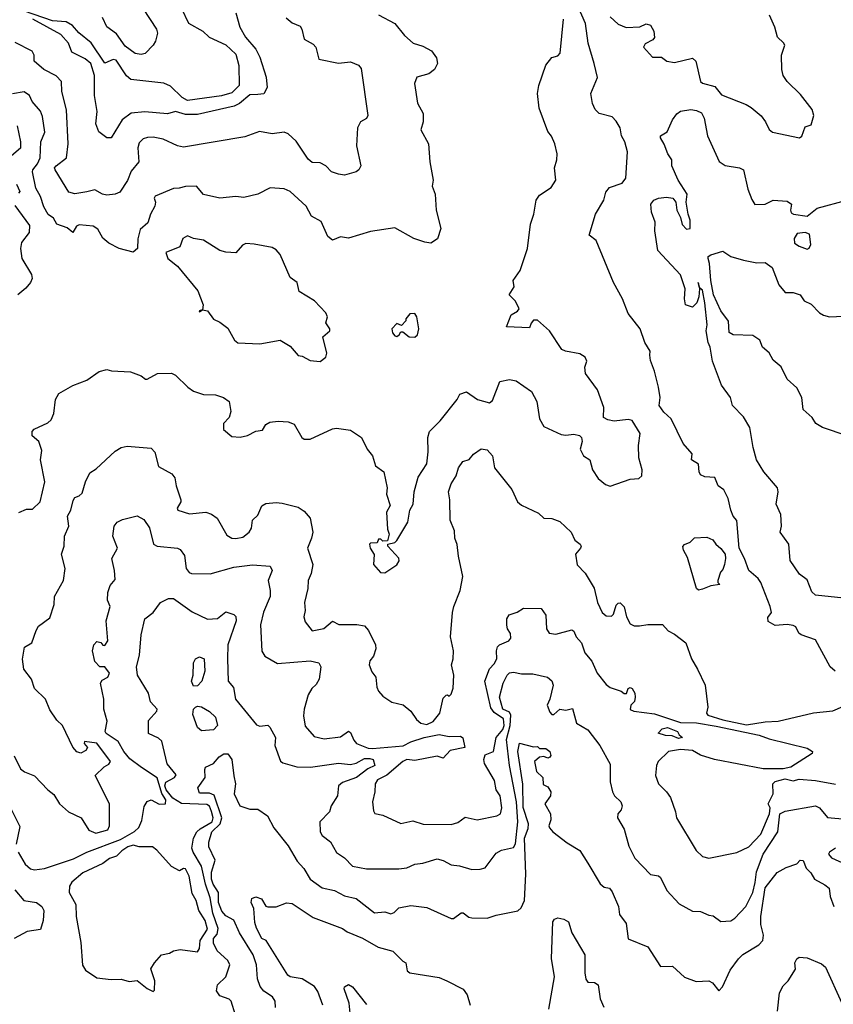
# Model space of a CAD drawing. Extents: x 1552294 to 1694791, y 811929 to 917222.
# Tile 198 of 256: x 1629641 to 1633684, y 853879 to 858772. Entities that reach past the tile are written whole.
import ezdxf

# ---------------------------------------------------------------- set-up
doc = ezdxf.new("R2010")
doc.units = 0

msp = doc.modelspace()

# ---------------------------------------------------------------- linework, layer by layer
at = {"layer": '0CON10XD'}
for points in [[(1630445, 858826.9), (1630480, 858755), (1630551.4, 858715), (1630582.5, 858685), (1630666.2, 858646.2), (1630715, 858600.6), (1630730, 858545), (1630731.9, 858445), (1630695, 858408.3), (1630643.4, 858393.4), (1630475, 858371.1), (1630448.4, 858385), (1630390.9, 858440.9), (1630357.1, 858457.1), (1630193.5, 858475), (1630172.1, 858492.1), (1630120.7, 858570.7), (1630105, 858573.3), (1630065, 858556.2), (1629997, 858657), (1629935, 858706.7), (1629903.4, 858743.4), (1629872, 858762), (1629805, 858765.9), (1629665, 858814.8)], [(1630255, 858825.6), (1630321.5, 858725), (1630325.4, 858704.6), (1630316.5, 858665), (1630305.3, 858644.7), (1630265, 858603.5), (1630245, 858598.2), (1630215, 858604), (1630165, 858639.6), (1630121.8, 858701.8), (1630075, 858736.1), (1630053.2, 858783.2)], [(1633693.9, 855533.9), (1633668.6, 855555), (1633595, 855689.2), (1633525, 855714.2), (1633513.7, 855723.7), (1633497.5, 855755), (1633485, 855762), (1633455, 855766.7), (1633395, 855761.6), (1633361, 855781), (1633359.7, 855800.3), (1633376.9, 855825), (1633371.1, 855855), (1633324.5, 855975), (1633311.1, 855995), (1633264.8, 856034.8), (1633243.7, 856095), (1633216.4, 856145), (1633205, 856283.3), (1633187.1, 856305), (1633174.4, 856334.4), (1633161.7, 856391.7), (1633140, 856435), (1633112.5, 856455), (1633095, 856497.5), (1633045, 856500), (1633025, 856510), (1633017.5, 856525), (1633013.6, 856563.6), (1632980, 856585), (1632982.9, 856615), (1632937.5, 856665), (1632878.3, 856788.3), (1632841.3, 856821.3), (1632818.6, 856855), (1632824.3, 856895), (1632815.8, 856945), (1632795.8, 857025), (1632775, 857077.5), (1632772.9, 857105), (1632773.8, 857125), (1632747.5, 857167.5), (1632725, 857236.2), (1632665, 857311.2), (1632637.1, 857385), (1632591.8, 857465), (1632505.6, 857675), (1632470.7, 857700.7), (1632502.9, 857805), (1632543.8, 857875), (1632553.3, 857915), (1632572.3, 857937.7), (1632635, 857960), (1632653.8, 857985), (1632661.1, 858115), (1632648.1, 858165), (1632631.1, 858195), (1632625.4, 858235), (1632605, 858267.1), (1632585, 858288.6), (1632520, 858305), (1632501.2, 858325), (1632487.5, 858355), (1632480, 858405), (1632512.7, 858485), (1632496.5, 858555), (1632465.3, 858655.3), (1632453.2, 858753.2), (1632416.2, 858835)], [(1631425, 858795.7), (1631505, 858752.9), (1631553.7, 858693.7), (1631596, 858655), (1631645, 858640.5), (1631687.3, 858617.3), (1631712.3, 858582.3), (1631717.8, 858555), (1631702.5, 858525), (1631675, 858503.5), (1631615, 858485.8), (1631603.8, 858455), (1631617.7, 858357.7), (1631645.7, 858305), (1631646.5, 858263.5), (1631635.3, 858225), (1631672.9, 858155), (1631679.2, 858065), (1631695.6, 857975), (1631691.4, 857945), (1631706.3, 857905), (1631711.2, 857825), (1631733.8, 857735), (1631717.6, 857682.4), (1631685, 857662), (1631655, 857665.7), (1631600, 857685), (1631505, 857736.9), (1631385, 857719.2), (1631275, 857686.2), (1631235, 857692), (1631195, 857676.9), (1631172.7, 857695), (1631139.4, 857769.4), (1631090.5, 857795), (1631064.4, 857845), (1630985, 857918.8), (1630955, 857931.5), (1630885.8, 857935.8), (1630825, 857904.3), (1630755, 857888.6), (1630715, 857893.1), (1630635.6, 857885.6), (1630555, 857902.5), (1630520, 857945), (1630465, 857943.5), (1630434.5, 857934.5), (1630405, 857933.1), (1630313.8, 857895), (1630308.8, 857885), (1630315.8, 857865), (1630313.3, 857845), (1630291.5, 857805), (1630277.9, 857762.1), (1630240.2, 857729.8), (1630227.9, 857682.1), (1630226, 857634), (1630205, 857615.8), (1630134.8, 857634.8), (1630085, 857661.8), (1630055, 857686.5), (1630030.1, 857730.1), (1630005.8, 857745), (1629937.3, 857752.7), (1629923.3, 857745), (1629905, 857714), (1629877.4, 857737.4), (1629825.9, 857755.9), (1629808.8, 857785), (1629783.3, 857803.3), (1629761.1, 857841.1), (1629745, 857893.3), (1629722, 857935), (1629705.7, 858015), (1629705.8, 858025), (1629729.5, 858055), (1629743.1, 858085), (1629745.5, 858165), (1629766.4, 858213.6), (1629755, 858290), (1629745, 858317.5), (1629704, 858365), (1629690, 858395), (1629663, 858413), (1629605, 858404)], [(1630965, 858781.2), (1630995, 858756.7), (1631035, 858740), (1631043.8, 858725), (1631054.2, 858675), (1631099.5, 858649.5), (1631112.2, 858635), (1631127.5, 858575), (1631225, 858556), (1631285, 858562), (1631325, 858546), (1631338.9, 858528.9), (1631372, 858295), (1631365, 858281.6), (1631335, 858263.8), (1631320.4, 858235), (1631315.6, 858145.6), (1631336.2, 858045), (1631326.2, 858025), (1631312.5, 858015), (1631255, 858000), (1631225, 858004.4), (1631191.2, 858015), (1631162, 858045), (1631135, 858060.8), (1631095, 858062.5), (1631075, 858078.6), (1631015, 858168.6), (1630975, 858204.4), (1630955, 858213.1), (1630896.1, 858203.9), (1630833.3, 858216.7), (1630760.6, 858189.4), (1630455, 858137.6), (1630425, 858145.3), (1630355, 858178.7), (1630305, 858187.7), (1630276.4, 858186.4), (1630255, 858180.4), (1630235, 858160), (1630228.2, 858135), (1630232.9, 858065), (1630195, 858018.9), (1630176.6, 857973.4), (1630139.5, 857915), (1630115, 857904.6), (1630075, 857900), (1630052.7, 857905), (1630015, 857926.7), (1629975, 857917.1), (1629915, 857907.1), (1629885, 857914.5), (1629816.7, 858025), (1629814.6, 858035), (1629823.3, 858045), (1629874.1, 858085.9), (1629881.4, 858155), (1629873.9, 858323.9), (1629850.7, 858415), (1629848.2, 858465), (1629823, 858493), (1629761.2, 858525), (1629712.5, 858565), (1629712.5, 858595), (1629703.3, 858615), (1629619.1, 858659.1)], [(1630715, 858805.6), (1630734.8, 858734.8), (1630763.8, 858685), (1630814.7, 858625), (1630835.2, 858585.2), (1630865.8, 858485.8), (1630870.2, 858435), (1630855, 858403.6), (1630825, 858400.8), (1630785, 858399.1), (1630734, 858356), (1630707.5, 858342.5), (1630525, 858300.3), (1630465, 858300.9), (1630415, 858315.5), (1630376.4, 858303.6), (1630263.9, 858313.9), (1630195, 858307.5), (1630150.8, 858275), (1630095, 858185.5), (1630075, 858185.3), (1630034.2, 858214.2), (1630019.7, 858255), (1630025.8, 858315), (1630013.4, 858395), (1630012.4, 858495), (1629994, 858554), (1629967.3, 858577.3), (1629900.5, 858610.5), (1629884.4, 858655), (1629845, 858698.8), (1629706.2, 858775)], [(1631455, 856022.5), (1631515, 856063.3), (1631527.3, 856082.7), (1631525.8, 856095.8), (1631470, 856155), (1631470, 856165), (1631505, 856173.3), (1631515, 856183.3), (1631570, 856275), (1631580, 856335), (1631596.4, 856363.6), (1631601.2, 856425), (1631621.2, 856498.8), (1631663.8, 856565), (1631670.6, 856625), (1631668.9, 856695), (1631677.3, 856725), (1631730.9, 856779.1), (1631814.7, 856885), (1631828.9, 856911.1), (1631862.3, 856922.3), (1631916.7, 856885), (1631975, 856868.1), (1631991.1, 856878.9), (1632027, 856973), (1632075, 856983.7), (1632107.7, 856977.7), (1632185, 856924.5), (1632210.7, 856875), (1632225, 856787.5), (1632245, 856750), (1632331.1, 856711.1), (1632355, 856707.1), (1632395, 856712), (1632422.5, 856705), (1632433.3, 856695), (1632436, 856675), (1632427, 856637), (1632443.3, 856605), (1632474.7, 856584.7), (1632488.2, 856535), (1632515, 856492.5), (1632552.7, 856462.7), (1632575, 856453.1), (1632675, 856488.5), (1632718.3, 856491.7), (1632733.2, 856505), (1632734.4, 856535), (1632717.7, 856595), (1632716.1, 856655), (1632724.2, 856715), (1632685, 856780), (1632665, 856784.7), (1632595, 856777), (1632563.1, 856783.1), (1632542.5, 856795), (1632544.4, 856845), (1632511.7, 856931.7), (1632453.3, 857013.3), (1632450, 857045), (1632460, 857075), (1632452, 857095), (1632425, 857110.9), (1632353.8, 857123.8), (1632335, 857132.9), (1632274.3, 857225), (1632215, 857279.2), (1632195, 857278.8), (1632183, 857263), (1632175, 857240), (1632060, 857245), (1632083.3, 857305), (1632115, 857323.3), (1632123.3, 857335), (1632105, 857372.5), (1632073.3, 857405), (1632098.8, 857445), (1632094.2, 857475.8), (1632128.8, 857525), (1632163.8, 857635), (1632179.4, 857755), (1632195.6, 857805), (1632207.8, 857875), (1632225, 857899.6), (1632282.6, 857937.4), (1632305.4, 857975), (1632298.2, 858035), (1632311.1, 858075), (1632311.9, 858105), (1632300, 858155), (1632283.2, 858193.2), (1632265.7, 858215.7), (1632222.5, 858332.5), (1632213.8, 858405), (1632221.1, 858445), (1632255, 858546.2), (1632285, 858584), (1632315, 858592), (1632327.1, 858605), (1632342.9, 858775)], [(1632575.4, 858785.4), (1632615, 858750), (1632655, 858732.5), (1632723, 858737), (1632755, 858750.6), (1632775, 858744.4), (1632791.8, 858715), (1632796.2, 858683.8), (1632787.7, 858672.3), (1632748.8, 858651.2), (1632741.2, 858635), (1632785, 858586.2), (1632830, 858585), (1632857.5, 858565), (1632895, 858559.4), (1632985, 858581.5), (1633000.5, 858565), (1633024.3, 858464.3), (1633035, 858455.8), (1633095, 858440.2), (1633128.9, 858398.9), (1633251.1, 858351.1), (1633276.2, 858335), (1633325, 858293.3), (1633347.5, 858265), (1633365, 858226.2), (1633382.4, 858212.4), (1633515.7, 858184.3), (1633527, 858193), (1633545, 858240), (1633575, 858250), (1633587.5, 858295), (1633580, 858325), (1633520.4, 858400.4), (1633455, 858464), (1633435.7, 858495), (1633428.6, 858525), (1633427.1, 858595), (1633442.7, 858645), (1633437.4, 858657.4), (1633407.5, 858685), (1633394, 858735), (1633366.7, 858795)], [(1633737.1, 855897.1), (1633595, 855911.9), (1633577.8, 855927.8), (1633555, 855988.6), (1633516.1, 856016.1), (1633470, 856085), (1633462.5, 856165), (1633420, 856225), (1633427.5, 856255), (1633423, 856313), (1633400, 856365), (1633409.7, 856425), (1633407.3, 856445), (1633339.6, 856525), (1633302.7, 856585), (1633285.4, 856645.4), (1633269.4, 856745), (1633238.3, 856798.3), (1633184, 856855), (1633174, 856895), (1633129.2, 856955), (1633084.2, 857075), (1633072, 857145), (1633062.3, 857167.7), (1633052, 857225), (1633056.7, 857255), (1633046.2, 857365), (1633035, 857427.5), (1633020, 857440), (1633013.3, 857465), (1633020, 857435), (1633016.1, 857393.9), (1633006.2, 857365), (1632985, 857343.8), (1632950, 857355), (1632944.3, 857385), (1632948.6, 857435), (1632925, 857503.3), (1632812.5, 857625), (1632797.7, 857722.3), (1632799.2, 857765), (1632781.2, 857815), (1632778, 857855), (1632792.5, 857875), (1632815.7, 857885), (1632855, 857890.7), (1632886.9, 857885), (1632902.4, 857865), (1632906, 857825), (1632925, 857789.2), (1632933.4, 857753.4), (1632955, 857730.8), (1632973.2, 857735), (1632972.9, 857775), (1632962.2, 857805), (1632953.8, 857865), (1632958.3, 857905), (1632912.9, 857975), (1632882.3, 858045), (1632881.3, 858075), (1632861.4, 858105), (1632843.7, 858153.7), (1632824.8, 858185), (1632825.3, 858194.7), (1632858.9, 858215), (1632885.6, 858275), (1632906.2, 858303.8), (1632925, 858317.5), (1632975.6, 858325.6), (1633005, 858321.4), (1633028.7, 858308.7), (1633041.9, 858281.9), (1633058.6, 858195), (1633117.2, 858067.2), (1633146.7, 858046.7), (1633217.5, 858035), (1633237.9, 858025), (1633260, 857930), (1633278.7, 857878.7), (1633295, 857852.9), (1633345.7, 857854.3), (1633385, 857875.8), (1633455, 857870), (1633477.1, 857855), (1633470.8, 857825), (1633475, 857812.2), (1633486, 857805), (1633555, 857795.5), (1633604.4, 857835.6), (1633751.9, 857875)], [(1629628, 858245), (1629646, 858165), (1629645, 858133.3), (1629601.2, 858095)], [(1629626.2, 857955), (1629641.7, 857918.3), (1629635, 857910)], [(1629617.7, 857847.7), (1629689.4, 857749.4), (1629687.5, 857715), (1629650.4, 857665), (1629646, 857635), (1629652.2, 857585), (1629700, 857505), (1629702.5, 857485), (1629694.4, 857465), (1629672.1, 857437.9), (1629631.9, 857405)], [(1631135, 857073.3), (1631162.5, 857095), (1631166.7, 857115), (1631147.5, 857195), (1631182.5, 857225), (1631182.5, 857235), (1631162.5, 857265), (1631170, 857295), (1631163.3, 857315), (1631106.7, 857375), (1631030.7, 857420.7), (1631020, 857465), (1630985, 857490), (1630935, 857604.2), (1630915, 857627.5), (1630895, 857639.4), (1630807, 857657), (1630765, 857659.1), (1630749.2, 857650.8), (1630715, 857614), (1630665, 857615.8), (1630635.6, 857625.6), (1630555, 857676.2), (1630505, 857683.8), (1630475, 857697.8), (1630451.1, 857685), (1630436.3, 857643.7), (1630367.5, 857615), (1630376.7, 857585), (1630425, 857546.7), (1630526.7, 857425), (1630553.3, 857355), (1630550, 857330), (1630532.5, 857325), (1630535, 857320), (1630550, 857330), (1630575, 857324.4), (1630605, 857283.8), (1630635, 857268.8), (1630675, 857238.8), (1630709.1, 857179.1), (1630725, 857166), (1630835, 857161.2), (1630935, 857178.8), (1630985, 857148.8), (1631025, 857103.3), (1631045, 857100), (1631085, 857077.5), (1631135, 857073.3)], [(1633555, 857631.4), (1633565, 857636), (1633571.8, 857655), (1633565.4, 857705.4), (1633545, 857714.5), (1633505, 857710), (1633489.1, 857685), (1633491.8, 857661.8), (1633515, 857645.7), (1633555, 857631.4)], [(1633753.9, 856703.9), (1633630.6, 856745), (1633598, 856765), (1633580, 856795), (1633533.9, 856833.9), (1633527.7, 856895), (1633502.4, 856942.4), (1633455.5, 856985), (1633425, 857046), (1633385, 857080), (1633365, 857115.8), (1633332.5, 857145), (1633318.9, 857178.9), (1633285, 857202.5), (1633185.8, 857205), (1633166.9, 857216.9), (1633164, 857274), (1633125, 857324.6), (1633088.9, 857405), (1633074.9, 857475), (1633069.6, 857559.6), (1633061.6, 857585), (1633062.4, 857595), (1633075, 857603.3), (1633135, 857621.1), (1633175, 857595.6), (1633237.2, 857577.2), (1633305, 857563.1), (1633345, 857565.6), (1633379.9, 857539.9), (1633413.6, 857455), (1633445, 857415.6), (1633485, 857416.2), (1633519.4, 857405), (1633540, 857375), (1633575, 857358.1), (1633615, 857315.6), (1633635, 857303.5), (1633665, 857295.5), (1633735, 857297.9)], [(1631605, 857193.6), (1631618.1, 857205), (1631624.4, 857235), (1631615.5, 857295.5), (1631605, 857311.2), (1631579.3, 857310.7), (1631560, 857285), (1631560, 857275), (1631538.3, 857251.7), (1631515, 857262.5), (1631490, 857235), (1631493.3, 857215), (1631505, 857200), (1631515, 857197.5), (1631527.5, 857205), (1631535, 857220), (1631545, 857220), (1631576.4, 857196.4), (1631605, 857193.6)], [(1629637.7, 856322.3), (1629675, 856340), (1629705, 856338.8), (1629743.8, 856375), (1629766.7, 856475), (1629744.2, 856585), (1629751, 856631), (1629736.4, 856675), (1629703.2, 856703.2), (1629702.5, 856725), (1629713.4, 856736.6), (1629781.3, 856768.7), (1629796.9, 856783.1), (1629810.9, 856815), (1629818.6, 856885), (1629835, 856913.8), (1629905, 856954.2), (1629975, 856981.2), (1630036.4, 857023.6), (1630075, 857033.3), (1630097, 857027), (1630192.2, 857022.2), (1630245, 857002), (1630265.6, 856985.6), (1630275, 856985.6), (1630325.7, 857014.3), (1630395.2, 857015.2), (1630415.2, 857005.2), (1630476.4, 856945), (1630505, 856926.2), (1630555, 856908.9), (1630615, 856907.1), (1630653.5, 856893.5), (1630682, 856875), (1630690.8, 856825), (1630682, 856795), (1630654, 856765), (1630654.2, 856735), (1630695, 856700), (1630737.4, 856697.4), (1630773.3, 856705), (1630815, 856727.5), (1630848.3, 856731.7), (1630865, 856760), (1630885, 856771.9), (1630925, 856776.7), (1630975, 856773.5), (1631005, 856761.1), (1631043.8, 856695), (1631055, 856686.7), (1631085, 856688), (1631195, 856738.8), (1631215, 856742.5), (1631285, 856731.2), (1631340, 856695), (1631367.9, 856637.9), (1631394, 856605), (1631408.8, 856555), (1631450, 856525), (1631467.5, 856445), (1631463.9, 856413.9), (1631483, 856357), (1631463.3, 856325), (1631469.3, 856239.3), (1631476.7, 856215), (1631468.3, 856181.7), (1631445, 856180), (1631435, 856190), (1631425, 856190), (1631418.3, 856171.7), (1631385, 856170), (1631380, 856165), (1631382.5, 856145), (1631403.3, 856113.3), (1631400, 856065), (1631433.9, 856023.9), (1631455, 856022.5)], [(1629613.5, 855113.5), (1629645, 855049.4), (1629665, 855034.4), (1629715, 855014.2), (1629781.4, 854945), (1629811.4, 854921.4), (1629838.8, 854875), (1629883.3, 854835), (1629945.9, 854805.9), (1629985, 854743.3), (1630018.8, 854728.8), (1630080, 854745), (1630087.5, 854765), (1630087.5, 854875), (1630016.7, 855015), (1630060.7, 855059.3), (1630085, 855072.2), (1630092.9, 855085), (1630025, 855176.7), (1629963.8, 855185), (1629961.2, 855175), (1629977.5, 855155), (1629970, 855140), (1629945, 855126.7), (1629925, 855133.8), (1629905, 855156.7), (1629854.1, 855264.1), (1629825, 855291.2), (1629791.5, 855341.5), (1629769.6, 855395), (1629715, 855448.8), (1629699.4, 855495), (1629661.2, 855545), (1629656, 855594), (1629665.8, 855654.2), (1629700.8, 855675), (1629723.1, 855736.9), (1629735, 855758), (1629791.2, 855798.8), (1629813.1, 855865), (1629814.5, 855905), (1629858.9, 855985), (1629866.9, 856045), (1629849.6, 856115), (1629862.9, 856155), (1629864.4, 856205), (1629885.7, 856255), (1629878.1, 856305), (1629895.6, 856335), (1629907, 856383), (1629915, 856396.7), (1629937.5, 856405), (1629951.2, 856418.8), (1629968.1, 856475), (1629989.8, 856520.2), (1630020.7, 856539.3), (1630115, 856628.1), (1630145, 856645.6), (1630175, 856652.2), (1630295, 856642.9), (1630312.7, 856622.7), (1630331.7, 856551.7), (1630396.7, 856515), (1630411.9, 856495), (1630418.6, 856455), (1630442.5, 856385), (1630442.5, 856375), (1630424, 856345), (1630426.7, 856335), (1630485, 856315.6), (1630565.5, 856324.5), (1630594.6, 856314.6), (1630622.5, 856295), (1630669.8, 856209.8), (1630695, 856195.4), (1630715, 856193.5), (1630750, 856200), (1630781.8, 856225), (1630792.7, 856245), (1630798.9, 856285), (1630825, 856308.8), (1630844.8, 856355.2), (1630865, 856367.8), (1630915, 856373.1), (1630945, 856369.4), (1631025, 856349.2), (1631055, 856330), (1631084.2, 856295), (1631097.3, 856225), (1631091.8, 856195), (1631070.9, 856145), (1631098.5, 856065), (1631089.8, 856020.2), (1631074.5, 855985.5), (1631073.5, 855945), (1631055.8, 855875), (1631060, 855835), (1631052.5, 855805), (1631059.7, 855779.7), (1631095, 855734), (1631152.9, 855747.1), (1631195, 855782), (1631226.4, 855766.4), (1631316.2, 855766.2), (1631355, 855759.2), (1631375, 855735.8), (1631410, 855665), (1631410.8, 855645), (1631399.3, 855609.3), (1631381.9, 855585), (1631378.6, 855565), (1631391.7, 855531.7), (1631410.4, 855505), (1631416, 855455), (1631424.6, 855434.6), (1631445, 855410), (1631490.8, 855380.8), (1631546.8, 855366.8), (1631585, 855336), (1631613.6, 855293.6), (1631635, 855276), (1631665, 855268.8), (1631695.9, 855284.1), (1631728.8, 855325), (1631745, 855400), (1631760, 855415), (1631767, 855417), (1631775, 855410), (1631785, 855420), (1631795, 855450), (1631799.1, 855515), (1631787.5, 855565), (1631795.5, 855595), (1631796.4, 855635), (1631782.5, 855705), (1631791.9, 855825), (1631798.1, 855855), (1631830.6, 855935), (1631843.1, 856005), (1631821.1, 856105), (1631815.5, 856164.5), (1631803.3, 856195), (1631801.7, 856231.7), (1631780, 856285), (1631778.7, 856385), (1631771.6, 856425), (1631784.8, 856465.2), (1631810.6, 856505), (1631822.5, 856545), (1631843.5, 856576.5), (1631875, 856586), (1631896.9, 856613.1), (1631935, 856639.1), (1631965, 856634.5), (1631991.3, 856605), (1632001.2, 856545), (1632086.8, 856436.8), (1632115.4, 856375.4), (1632135, 856359.2), (1632219.7, 856319.7), (1632245, 856294.2), (1632285, 856293.3), (1632325, 856278), (1632381.2, 856225), (1632400, 856185), (1632426, 856165), (1632432, 856155), (1632428.8, 856145), (1632403.6, 856115), (1632412.1, 856062.1), (1632450.8, 856020.8), (1632496.6, 855946.6), (1632512.9, 855875), (1632535.5, 855825), (1632555, 855809.6), (1632581.8, 855808.2), (1632591.9, 855818.1), (1632605, 855862.5), (1632615, 855872.5), (1632625, 855873.3), (1632645, 855853.8), (1632657.1, 855805), (1632675, 855768.9), (1632695, 855760.2), (1632720.9, 855759.1), (1632763.2, 855766.8), (1632835, 855766.2), (1632864.2, 855734.2), (1632895, 855718), (1632950.6, 855675), (1632978.8, 855595), (1633010, 855545), (1633047.5, 855465), (1633060, 855355), (1633054, 855325), (1633060.8, 855315), (1633135, 855291.8), (1633252.5, 855267.5), (1633345, 855282.9), (1633410, 855285), (1633585, 855327.5), (1633682.3, 855337.7), (1633731.7, 855358.3)], [(1629634.1, 854634.1), (1629668.1, 854575), (1629695, 854551.8), (1629715, 854546.5), (1629765, 854553.9), (1629908.5, 854601.5), (1629975, 854634.8), (1630142.5, 854697.5), (1630211.8, 854738.2), (1630233, 854757), (1630248.6, 854791.4), (1630259.1, 854860.9), (1630275, 854886), (1630295, 854894.2), (1630335, 854874.1), (1630365.7, 854874.3), (1630368.2, 854895), (1630347.1, 854927.1), (1630325, 855003.6), (1630247.1, 855055), (1630188.2, 855098.2), (1630158.3, 855135), (1630130.5, 855185), (1630071.2, 855225), (1630065.4, 855235), (1630076.4, 855286.4), (1630060, 855345), (1630059.5, 855395), (1630042.5, 855475), (1630050.6, 855489.4), (1630080, 855505), (1630087.1, 855525), (1630065, 855556.2), (1630040, 855555), (1630015, 855582.5), (1630002.5, 855635), (1630010, 855665), (1630025, 855682.5), (1630045, 855677.5), (1630053.6, 855663.6), (1630065, 855661.2), (1630080, 855685), (1630071.2, 855785), (1630090, 855855), (1630077, 855887), (1630079.4, 855925), (1630090.2, 855959.8), (1630115, 855990), (1630113.1, 856035), (1630099.5, 856095), (1630126.5, 856145), (1630103.8, 856205), (1630110, 856255), (1630125.9, 856274.1), (1630151.7, 856288.3), (1630225, 856306.1), (1630257.3, 856287.3), (1630286.6, 856246.6)], [(1630286.6, 856246.6), (1630306.2, 856165), (1630325, 856154.8), (1630424.8, 856144.8), (1630438.2, 856138.2), (1630459.4, 856109.4), (1630468.4, 856045), (1630483.8, 856025), (1630495, 856020), (1630587.3, 856017.3), (1630705, 856050.4), (1630797.7, 856062.3), (1630886.5, 856056.5), (1630895.6, 856035), (1630876.1, 855985), (1630886.2, 855935), (1630885.4, 855905), (1630853.3, 855826.7), (1630838, 855765), (1630844.3, 855634.3), (1630859.5, 855609.5), (1630922.7, 855572.7), (1631085.4, 855585.4), (1631128, 855575), (1631137.1, 855555), (1631128.9, 855495), (1631115, 855468), (1631092.4, 855447.6), (1631075, 855416.7), (1631055.3, 855345), (1631052.3, 855312.3), (1631060.1, 855260.1), (1631105, 855210), (1631155, 855198.1), (1631235, 855208), (1631275, 855236), (1631285, 855230), (1631301.7, 855191.7), (1631315.6, 855175), (1631372.3, 855152.3), (1631395, 855150.6), (1631546.8, 855163.2), (1631585, 855183.7), (1631651.1, 855205), (1631725, 855219.7), (1631775, 855210.3), (1631831.2, 855211.2), (1631843.6, 855203.6), (1631853.3, 855155), (1631780.6, 855139.4), (1631745, 855101.5), (1631715, 855111.1), (1631605, 855089.5), (1631565, 855095.9), (1631545, 855085.9), (1631465, 855017.8), (1631420, 854995), (1631407.5, 854975), (1631406, 854934), (1631394.3, 854885), (1631399.7, 854839.7), (1631406.7, 854826.7), (1631445, 854818.1), (1631535, 854777.5), (1631595, 854790), (1631645.5, 854774.5), (1631785, 854771.7), (1631818.3, 854781.7), (1631855, 854808.1), (1631915, 854795.5), (1632012.5, 854815), (1632030, 854825), (1632036.9, 854855), (1632029.1, 854915), (1632009.4, 854945), (1632000.9, 854990.9), (1631951.5, 855075), (1631946.9, 855095), (1631955, 855117.8), (1631995.4, 855134.6), (1632009.5, 855205), (1632042.6, 855245), (1632048.9, 855265), (1632045, 855298.1), (1631998.9, 855328.9), (1631982.6, 855352.6), (1631953.4, 855485), (1631975, 855545.6), (1631998.8, 855571.2), (1632011.9, 855595), (1632010, 855635), (1632015.7, 855655), (1632025, 855665.6), (1632072.5, 855685), (1632081.6, 855698.4), (1632080.9, 855720.9), (1632065.6, 855745), (1632062.4, 855762.4), (1632061.8, 855795), (1632074.3, 855815), (1632112.7, 855827.3), (1632145, 855848.1), (1632232.5, 855845), (1632255, 855813.3), (1632259.6, 855745), (1632272.6, 855722.6), (1632305, 855718.2), (1632385, 855740), (1632395, 855732.5), (1632406.7, 855705), (1632432.5, 855675), (1632449.4, 855625), (1632485, 855584.3), (1632511.2, 855525), (1632555, 855468), (1632575, 855453.8), (1632630, 855435), (1632645, 855422.5), (1632656.4, 855423.6), (1632665, 855447.5), (1632675, 855452.5), (1632685, 855447.5), (1632698.8, 855425), (1632700, 855405), (1632696.1, 855383.9), (1632677.5, 855365), (1632675, 855344.3), (1632692.5, 855335), (1632795, 855321.6), (1632925, 855279.7), (1633005, 855277.8), (1633101.5, 855261.5), (1633315.4, 855215.4), (1633365, 855197.5), (1633555, 855150.9), (1633580.8, 855135), (1633580, 855125), (1633472.6, 855057.4), (1633435, 855049.1), (1633335, 855049.4), (1633094.6, 855094.6), (1633025, 855116.9), (1632985, 855139.4), (1632925, 855144.7), (1632864.6, 855135.4), (1632813.4, 855085), (1632805.8, 855065), (1632801.2, 855015), (1632815.8, 854975), (1632856, 854935), (1632875, 854906.7), (1632900, 854835), (1632904.3, 854805), (1633003.4, 854643.4), (1633035, 854612.5), (1633065, 854605.7), (1633205, 854633.5), (1633265, 854661.2), (1633324.6, 854725), (1633367.3, 854825), (1633370, 854855), (1633361.2, 854875), (1633386, 854925), (1633384.2, 854975), (1633395, 854986), (1633445, 855000), (1633485, 854990), (1633515, 854996.7), (1633595, 854990.8), (1633695, 854972.2)], [(1633015, 855936.2), (1633004.3, 855945), (1632958.9, 856098.9), (1632939.2, 856135), (1632936.1, 856153.9), (1632945, 856163.8), (1632973.3, 856175), (1632995, 856196.7), (1633055, 856200), (1633085, 856187.5), (1633100, 856165), (1633125, 856143.8), (1633146.2, 856115), (1633148.2, 856095), (1633143.8, 856065), (1633135, 856040), (1633123, 856027), (1633110, 855985), (1633110, 855975), (1633120, 855965), (1633075, 855958), (1633035, 855941.9), (1633015, 855936.2)], [(1630600.9, 854330.9), (1630588.4, 854408.4), (1630565.1, 854475), (1630544.4, 854564.4), (1630502.5, 854635), (1630497.4, 854655), (1630505.2, 854705), (1630520.7, 854735), (1630538.6, 854751.4), (1630598, 854785), (1630602.9, 854805), (1630595, 854836.2), (1630585, 854862.9), (1630571.2, 854871.2), (1630445, 854876.8), (1630402.9, 854902.9), (1630368.3, 854945), (1630362.9, 854965), (1630366.9, 854983.1), (1630411.3, 855005), (1630419.4, 855019.4), (1630374.5, 855074.5), (1630346.8, 855186.8), (1630331.4, 855201.4), (1630280.6, 855225), (1630281.2, 855288.8), (1630323.3, 855335), (1630323.8, 855345), (1630291.3, 855381.3), (1630281.9, 855425), (1630226.8, 855515), (1630222.3, 855555), (1630236, 855614), (1630245.5, 855715), (1630263.8, 855795), (1630305, 855826.2), (1630341.2, 855875), (1630380, 855895), (1630405, 855895.5), (1630499, 855829), (1630575, 855793.1), (1630624.8, 855795.2), (1630665, 855828.9), (1630705, 855815.6), (1630715.3, 855805.3), (1630716.4, 855785), (1630675.2, 855665), (1630674.2, 855595), (1630677.5, 855485), (1630703.8, 855453.8), (1630713.1, 855395), (1630818.3, 855268.3), (1630835, 855261.2), (1630875, 855266.2), (1630885, 855256.7), (1630913.1, 855205), (1630908.4, 855165), (1630937.3, 855087.3), (1630948.3, 855078.3), (1631019, 855059), (1631086.6, 855056.6), (1631225, 855077.5), (1631285, 855071.1), (1631312.7, 855077.3), (1631355, 855099.4), (1631380.9, 855100.9), (1631398, 855095), (1631405.6, 855065), (1631371.2, 855048.8), (1631314.1, 855005), (1631245, 854981), (1631224.8, 854965), (1631220.9, 854915), (1631189.1, 854865), (1631180.9, 854835), (1631132.1, 854785), (1631134.6, 854735), (1631145, 854718), (1631185, 854685.7), (1631215, 854633.1), (1631255, 854607.1), (1631294.7, 854564.7), (1631365, 854551.2), (1631525, 854551.1), (1631565, 854556.7), (1631605, 854574.5), (1631645, 854579.6), (1631715, 854600.8), (1631745, 854592.8), (1631785, 854571.3), (1631826.7, 854566.7), (1631888.3, 854548.3), (1631930, 854550), (1631955, 854557.5), (1632009.5, 854630.5), (1632034.8, 854645.2), (1632095, 854657.8), (1632105, 854675.8), (1632116.2, 854785), (1632109.6, 854885), (1632075.4, 855065), (1632060.8, 855195), (1632078.1, 855265), (1632081.5, 855315), (1632075, 855331.2), (1632042.4, 855345), (1632026.2, 855405), (1632043.9, 855475), (1632064.2, 855515), (1632075, 855525.7), (1632095, 855529.4), (1632135, 855520.3), (1632190.9, 855520.9), (1632263.9, 855503.9), (1632285.8, 855485.8), (1632291.8, 855465), (1632274.9, 855395), (1632261.6, 855365), (1632275, 855329.8), (1632285, 855318.5), (1632295, 855319), (1632325, 855345.2), (1632355, 855340), (1632388, 855348), (1632408.2, 855275), (1632465, 855243.3), (1632523.8, 855165), (1632575, 855072.5), (1632574.7, 854985), (1632586.8, 854935), (1632597.5, 854915), (1632627.8, 854885), (1632635.7, 854865), (1632630.3, 854845), (1632612.9, 854825), (1632611.8, 854805), (1632645, 854748.8), (1632668.2, 854665), (1632697.3, 854605), (1632775, 854523.3), (1632815, 854517.5), (1632825, 854509.2), (1632857.7, 854445), (1632917.9, 854377.9), (1632985, 854342), (1633025, 854339.2), (1633065, 854321.2), (1633087.7, 854317.7), (1633125, 854290), (1633175, 854293.8), (1633195, 854306.2), (1633250, 854365), (1633284.5, 854435), (1633295.7, 854484.3), (1633302.5, 854537.5), (1633335.1, 854625), (1633408.6, 854735), (1633418, 854825), (1633445, 854838.6), (1633595, 854864.5), (1633615.8, 854855.8), (1633655, 854807.7), (1633748.6, 854798.6)], [(1630505, 855459.6), (1630495.6, 855485), (1630503, 855515), (1630504.2, 855575), (1630515.5, 855595), (1630535, 855605.3), (1630557.9, 855595), (1630560.9, 855535), (1630547.1, 855485), (1630525, 855460.9), (1630505, 855459.6)], [(1630545, 855238.5), (1630524.5, 855255), (1630501.1, 855318.9), (1630504.2, 855345), (1630515, 855356), (1630525, 855360.8), (1630545, 855357.5), (1630585, 855334.4), (1630614.2, 855305), (1630624.2, 855265), (1630605, 855241.9), (1630545, 855238.5)], [(1632915, 855200), (1632882.7, 855212.7), (1632850, 855215), (1632813.6, 855226.4), (1632833, 855247), (1632860, 855255), (1632909.2, 855235), (1632918.1, 855218.1), (1632935, 855204.5), (1632915, 855200)], [(1630912, 853862), (1630910, 853895), (1630897.5, 853915), (1630855, 853944.5), (1630837, 853967), (1630823.4, 854005), (1630817.2, 854075), (1630801.9, 854125), (1630734.2, 854234.2), (1630706, 854296), (1630665, 854318.6), (1630645, 854341.4), (1630629.4, 854385), (1630629, 854435), (1630602.6, 854475), (1630595, 854501.1), (1630594.6, 854535), (1630612.5, 854595), (1630581.4, 854661.4), (1630580.5, 854685), (1630595.9, 854735), (1630637.5, 854775), (1630645.8, 854805), (1630607.2, 854917.2), (1630585, 854927.8), (1630535, 854927.5), (1630527.1, 854955), (1630563.7, 855005), (1630560.6, 855045), (1630565, 855056.7), (1630605, 855076), (1630632, 855108), (1630655, 855122.9), (1630675, 855124), (1630696, 855095), (1630705.6, 855014.4), (1630714.1, 854974.1), (1630706.4, 854925), (1630735, 854865.7), (1630785, 854848.5), (1630825, 854847.8), (1630873.1, 854815), (1630904.3, 854755), (1630976, 854666), (1631019.6, 854589.6), (1631053.9, 854553.9), (1631085, 854500.8), (1631145, 854456.8), (1631205, 854444), (1631255, 854416.9), (1631313.3, 854405), (1631405, 854333), (1631455, 854338.5), (1631485, 854327.8), (1631502.5, 854335), (1631525, 854358.8), (1631585, 854368.9), (1631665, 854359.2), (1631785, 854304.3), (1631797.5, 854305), (1631835, 854332.5), (1631845, 854332.5), (1631872.3, 854312.3), (1631888.3, 854308.3), (1631965, 854305.9), (1632008.3, 854321.7), (1632116.6, 854343.4), (1632132.6, 854357.4), (1632149.2, 854395), (1632157, 854525), (1632149.1, 854705), (1632168.1, 854751.9), (1632169.6, 854775), (1632143.9, 854856.1), (1632142, 854972), (1632116, 855135), (1632125, 855176.7), (1632195, 855157.5), (1632215, 855160), (1632225, 855150), (1632255, 855150), (1632276.2, 855135), (1632280, 855115), (1632275, 855107.5), (1632265, 855102.5), (1632245, 855110), (1632225, 855107.5), (1632200, 855085), (1632210, 855035), (1632240, 855005), (1632241.7, 854971.7), (1632265, 854960), (1632281.2, 854935), (1632278.8, 854915), (1632250, 854875), (1632278.8, 854825), (1632280, 854795), (1632270, 854765), (1632273.3, 854755), (1632290, 854735), (1632361.2, 854681.2), (1632425, 854643.3), (1632465, 854580), (1632525, 854478), (1632545, 854460), (1632572.5, 854455), (1632585, 854437.5), (1632617.1, 854365), (1632621.9, 854325), (1632655, 854280), (1632664.6, 854204.6), (1632761.9, 854165), (1632825, 854065.8), (1632885, 854068), (1632945, 854014.2), (1633002.2, 853992.3), (1633065.8, 853995), (1633083.3, 853985), (1633115, 853946), (1633133.8, 853966.2), (1633171.2, 854048.8), (1633212.5, 854105), (1633235, 854125.9), (1633313.5, 854175), (1633334.2, 854195.8), (1633338.1, 854221.9), (1633324.9, 854274.9), (1633324, 854315), (1633345, 854458), (1633405, 854533.1), (1633449.2, 854559.2), (1633503.6, 854576.4), (1633520, 854595), (1633535, 854592.5), (1633549.2, 854555), (1633572.8, 854532.8), (1633591.1, 854501.1), (1633642.9, 854472.9), (1633663.1, 854455), (1633668.8, 854415), (1633687.3, 854365)], [(1629595, 854855.7), (1629642.1, 854762.1), (1629623.6, 854675)], [(1630305, 853942.5), (1630311.7, 853948.3), (1630313.3, 853995), (1630292.5, 854055), (1630311.2, 854085), (1630345.9, 854124.1), (1630385, 854132), (1630405.9, 854144.1), (1630438.8, 854151.2), (1630525, 854140), (1630534.5, 854155.5), (1630537.5, 854195), (1630575, 854252), (1630563.2, 854295), (1630531, 854345), (1630518.4, 854395), (1630498.6, 854428.6), (1630483.9, 854515), (1630465, 854552), (1630455, 854554), (1630435, 854542), (1630395, 854563.1), (1630323.2, 854645), (1630301, 854661), (1630235, 854661.9), (1630205, 854670.2), (1630179.1, 854660.9), (1630148.6, 854641.4), (1630122.7, 854615), (1630087.4, 854602.6), (1630055, 854578.3), (1629955, 854531.3), (1629900.2, 854485), (1629889.2, 854465), (1629887.7, 854435), (1629920.9, 854375), (1629922.2, 854315), (1629944.3, 854185), (1629953.9, 854073.9), (1629968.3, 854048.3), (1630025, 854010), (1630095, 854002), (1630145, 854003.8), (1630185, 853992.5), (1630225, 853996.2), (1630275, 853956.7), (1630305, 853942.5)], [(1633695.3, 854655), (1633665.6, 854635), (1633660, 854625), (1633675, 854606.5), (1633745, 854574.7)], [(1629617.1, 854447.1), (1629661.2, 854395), (1629724, 854385), (1629751.4, 854365), (1629760.5, 854345), (1629758.2, 854295), (1629745, 854251.2), (1629679.2, 854240.8), (1629613.3, 854205)], [(1631148, 853875), (1631122.3, 853942.3), (1631107, 853967), (1631045, 854004.5), (1630985.4, 854015.4), (1630973, 854023), (1630865.7, 854195), (1630845, 854206.2), (1630817.3, 854257.3), (1630809.5, 854285), (1630805, 854354.2), (1630792.3, 854385), (1630795.2, 854404.8), (1630815, 854412.8), (1630843.3, 854403.3), (1630865, 854366.7), (1630875, 854362.5), (1630915, 854362.5), (1630967, 854383), (1630995, 854380), (1631099.4, 854309.4), (1631245.4, 854255.4), (1631268.6, 854238.6), (1631345, 854207.1), (1631423.1, 854163.1), (1631495, 854142), (1631545, 854092.5), (1631560, 854085), (1631566.2, 854045), (1631580, 854035), (1631725, 854012.5), (1631763.3, 853995), (1631845, 853953.2), (1631865.1, 853925.1), (1631879.6, 853875)], [(1630714.4, 853825), (1630692.7, 853895), (1630681.4, 853905), (1630635, 853920), (1630618.7, 853945), (1630624.6, 853975), (1630665.2, 854014.8), (1630685.5, 854075), (1630675, 854096.4), (1630622.9, 854145), (1630605, 854181.9), (1630604.8, 854205), (1630622.9, 854227.1), (1630627.3, 854255), (1630600.9, 854330.9)], [(1632270.8, 853855), (1632299.1, 854015), (1632283.8, 854106.2), (1632290.7, 854289.3), (1632298.9, 854301.1), (1632315, 854307.8), (1632345, 854301.2), (1632368.1, 854288.1), (1632385, 854234.2), (1632450, 854125), (1632449.2, 854035), (1632455, 854004), (1632465, 853988.8), (1632496.8, 853986.8), (1632516.2, 853976.2), (1632525.9, 853905.9), (1632543.9, 853865)], [(1633406.7, 853845), (1633417.5, 853935), (1633435, 853970), (1633460, 853995), (1633497, 854053), (1633492.5, 854085), (1633502.5, 854105), (1633515, 854112.5), (1633555, 854110), (1633625, 854080), (1633645, 854063.3), (1633725.8, 853885)], [(1631288.8, 853785), (1631279.2, 853885), (1631253.4, 853955), (1631255, 853965.2), (1631275, 853976.3), (1631295.5, 853965), (1631365, 853877.1)]]:
    msp.add_lwpolyline(points, dxfattribs=at)

doc.saveas('drawing.dxf')
